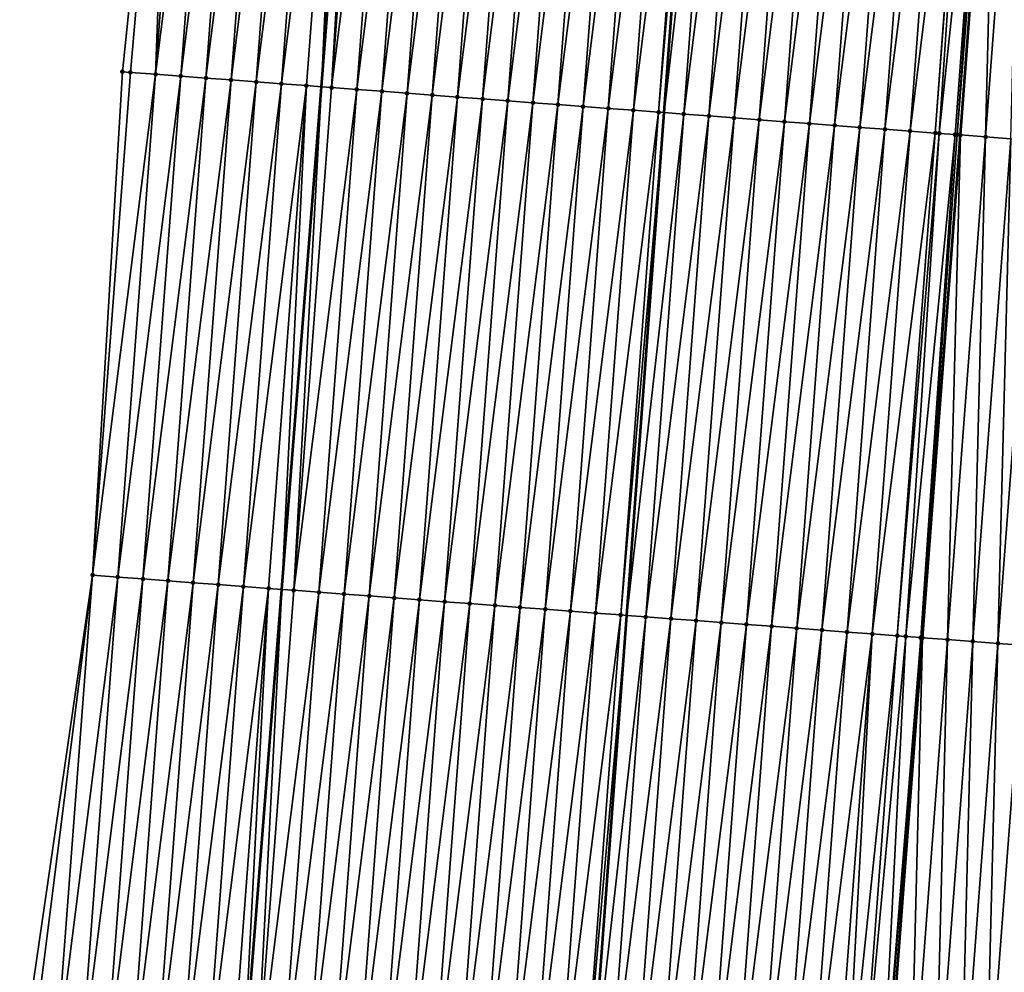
# Model space of a CAD drawing. Header units: feet. Extents: x 2017353 to 2024169, y 808050 to 818690.
# Tile 17 of 256: x 2023330 to 2023370, y 808615 to 808652. Entities that reach past the tile are written whole.
import ezdxf

# ---------------------------------------------------------------- set-up
doc = ezdxf.new("R2010")
doc.units = ezdxf.units.FT
doc.header["$MEASUREMENT"] = 0
for name, color, linetype, lineweight in [('EP_Travel Lane', 172, 'Continuous', 53), ('SB-Road Shots', 141, 'Continuous', 100), ('SB-Road X-Section', 40, 'Continuous', 13), ('STRIPING', 60, 'Continuous', 53)]:
    doc.layers.add(name, color=color, linetype=linetype, lineweight=lineweight)
doc.layers.add('I-77-MM15-17_SB-Surface-BORDER', color=7, linetype='Continuous')
doc.layers.add('I-77-MM15-17_SB-Surface-TIN', color=7, linetype='Continuous')

msp = doc.modelspace()

# ---------------------------------------------------------------- linework, layer by layer
at = {"layer": 'EP_Travel Lane'}
msp.add_polyline3d([(2023339.300120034, 808609.8155845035, 257.0778296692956), (2023340.86869914, 808629.7540159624, 257.1311156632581), (2023342.437268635, 808649.6923252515, 257.2263045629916), (2023344.005836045, 808669.6306080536, 257.3305813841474), (2023345.574401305, 808689.5688635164, 257.4441926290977), (2023347.006229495, 808709.4231192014, 257.5742407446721), (2023348.431953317, 808729.3720771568, 257.682344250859), (2023349.857660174, 808749.3207977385, 257.8167515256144), (2023351.283340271, 808769.2691438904, 257.9926572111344), (2023352.709003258, 808789.217250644, 258.1951291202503)], dxfattribs=at)
at = {"layer": 'I-77-MM15-17_SB-Surface-BORDER', "color": 3, "linetype": 'Continuous', "lineweight": -3}
msp.add_polyline3d([(2023330.475331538, 808610.4814833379, 256.8206014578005), (2023333.363457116, 808630.3202482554, 256.9452584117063), (2023334.548843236, 808650.2874622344, 257.0325073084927), (2023336.594599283, 808670.1898500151, 257.1123107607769), (2023337.985831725, 808690.1415261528, 257.2072593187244), (2023338.885714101, 808710.0064151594, 257.2906002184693), (2023342.598084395, 808729.791750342, 257.4094339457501), (2023346.027996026, 808749.5965683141, 257.6073089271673), (2023346.56623692, 808769.6095596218, 257.6528929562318), (2023347.746331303, 808789.5750416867, 257.8758941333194)], dxfattribs=at)
at = {"layer": 'I-77-MM15-17_SB-Surface-TIN', "color": 128, "linetype": 'Continuous', "lineweight": -3}
for points in [[(2023334.866624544, 808650.263487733, 257.0402130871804), (2023336.594599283, 808670.1898500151, 257.1123107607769), (2023334.548843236, 808650.2874622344, 257.0325073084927)], [(2023334.866624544, 808650.263487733, 257.0402130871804), (2023335.863792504, 808650.1882809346, 257.0565708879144), (2023336.594599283, 808670.1898500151, 257.1123107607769)], [(2023335.863792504, 808650.1882809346, 257.0565708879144), (2023337.366963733, 808670.131570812, 257.1342464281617), (2023336.594599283, 808670.1898500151, 257.1123107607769)], [(2023335.863792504, 808650.1882809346, 257.0565708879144), (2023338.364130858, 808670.0563529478, 257.1543989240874), (2023337.366963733, 808670.131570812, 257.1342464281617)], [(2023335.863792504, 808650.1882809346, 257.0565708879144), (2023336.860963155, 808650.1131098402, 257.0606852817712), (2023338.364130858, 808670.0563529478, 257.1543989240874)], [(2023336.860963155, 808650.1131098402, 257.0606852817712), (2023339.361298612, 808669.9811434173, 257.1716936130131), (2023338.364130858, 808670.0563529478, 257.1543989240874)], [(2023336.860963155, 808650.1131098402, 257.0606852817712), (2023337.858133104, 808650.0379294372, 257.0679917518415), (2023339.361298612, 808669.9811434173, 257.1716936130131)], [(2023337.858133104, 808650.0379294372, 257.0679917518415), (2023340.358464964, 808669.9059152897, 257.1953655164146), (2023339.361298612, 808669.9811434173, 257.1716936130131)], [(2023337.858133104, 808650.0379294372, 257.0679917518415), (2023338.855297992, 808649.9626818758, 257.0983279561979), (2023340.358464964, 808669.9059152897, 257.1953655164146)], [(2023338.855297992, 808649.9626818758, 257.0983279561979), (2023341.355629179, 808669.8306588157, 257.2287579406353), (2023340.358464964, 808669.9059152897, 257.1953655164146)], [(2023338.855297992, 808649.9626818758, 257.0983279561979), (2023339.852460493, 808649.8874026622, 257.1395181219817), (2023341.355629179, 808669.8306588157, 257.2287579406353)], [(2023339.852460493, 808649.8874026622, 257.1395181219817), (2023342.35279211, 808669.755385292, 257.2679969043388), (2023341.355629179, 808669.8306588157, 257.2287579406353)], [(2023339.852460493, 808649.8874026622, 257.1395181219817), (2023340.84962335, 808649.812128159, 257.1790931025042), (2023342.35279211, 808669.755385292, 257.2679969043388)], [(2023340.84962335, 808649.812128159, 257.1790931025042), (2023343.349955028, 808669.6801116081, 257.3072907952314), (2023342.35279211, 808669.755385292, 257.2679969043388)], [(2023340.84962335, 808649.812128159, 257.1790931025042), (2023341.846788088, 808649.7368786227, 257.210106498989), (2023343.349955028, 808669.6801116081, 257.3072907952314)], [(2023341.846788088, 808649.7368786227, 257.210106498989), (2023342.437268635, 808649.6923252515, 257.2263045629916), (2023343.349955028, 808669.6801116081, 257.3072907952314)], [(2023343.349955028, 808669.6801116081, 257.3072907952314), (2023342.437268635, 808649.6923252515, 257.2263045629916), (2023344.005836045, 808669.6306080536, 257.3305813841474)], [(2023342.843953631, 808649.6616397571, 257.2374607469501), (2023344.005836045, 808669.6306080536, 257.3305813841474), (2023342.437268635, 808649.6923252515, 257.2263045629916)], [(2023342.843953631, 808649.6616397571, 257.2374607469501), (2023344.3471188, 808669.6048492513, 257.3427004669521), (2023344.005836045, 808669.6306080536, 257.3305813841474)], [(2023342.843953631, 808649.6616397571, 257.2374607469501), (2023345.344284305, 808669.5296098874, 257.3702255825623), (2023344.3471188, 808669.6048492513, 257.3427004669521)], [(2023342.843953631, 808649.6616397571, 257.2374607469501), (2023343.841119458, 808649.5864046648, 257.2635210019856), (2023345.344284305, 808669.5296098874, 257.3702255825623)], [(2023343.841119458, 808649.5864046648, 257.2635210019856), (2023346.341450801, 808669.4543836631, 257.3932448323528), (2023345.344284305, 808669.5296098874, 257.3702255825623)], [(2023343.841119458, 808649.5864046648, 257.2635210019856), (2023344.838285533, 808649.5111728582, 257.2884546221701), (2023346.341450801, 808669.4543836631, 257.3932448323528)], [(2023344.838285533, 808649.5111728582, 257.2884546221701), (2023347.338617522, 808669.3791604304, 257.4152382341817), (2023346.341450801, 808669.4543836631, 257.3932448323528)], [(2023344.838285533, 808649.5111728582, 257.2884546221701), (2023345.835452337, 808649.4359507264, 257.3100705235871), (2023347.338617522, 808669.3791604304, 257.4152382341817)], [(2023345.835452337, 808649.4359507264, 257.3100705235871), (2023348.335784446, 808669.3039398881, 257.4363090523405), (2023347.338617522, 808669.3791604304, 257.4152382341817)], [(2023345.835452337, 808649.4359507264, 257.3100705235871), (2023346.832619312, 808649.3607308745, 257.3309046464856), (2023348.335784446, 808669.3039398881, 257.4363090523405)], [(2023346.832619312, 808649.3607308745, 257.3309046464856), (2023349.332951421, 808669.2287200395, 257.4571419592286), (2023348.335784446, 808669.3039398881, 257.4363090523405)], [(2023346.832619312, 808649.3607308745, 257.3309046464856), (2023347.829785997, 808649.2855071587, 257.3530638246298), (2023349.332951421, 808669.2287200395, 257.4571419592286)], [(2023347.829785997, 808649.2855071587, 257.3530638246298), (2023350.33011862, 808669.1535031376, 257.4769644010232), (2023349.332951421, 808669.2287200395, 257.4571419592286)], [(2023347.829785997, 808649.2855071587, 257.3530638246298), (2023348.826952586, 808649.2102821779, 257.3756567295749), (2023350.33011862, 808669.1535031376, 257.4769644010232)], [(2023348.826952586, 808649.2102821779, 257.3756567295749), (2023351.327286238, 808669.0782918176, 257.4948727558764), (2023350.33011862, 808669.1535031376, 257.4769644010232)], [(2023348.826952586, 808649.2102821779, 257.3756567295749), (2023349.824120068, 808649.1350690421, 257.3941877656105), (2023351.327286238, 808669.0782918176, 257.4948727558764)], [(2023349.824120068, 808649.1350690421, 257.3941877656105), (2023352.324454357, 808669.0030871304, 257.5105066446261), (2023351.327286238, 808669.0782918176, 257.4948727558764)], [(2023349.824120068, 808649.1350690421, 257.3941877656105), (2023350.821288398, 808649.0598671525, 257.4088623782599), (2023352.324454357, 808669.0030871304, 257.5105066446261)], [(2023350.821288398, 808649.0598671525, 257.4088623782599), (2023353.321621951, 808668.9278754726, 257.5285308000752), (2023352.324454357, 808669.0030871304, 257.5105066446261)], [(2023350.821288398, 808649.0598671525, 257.4088623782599), (2023351.818456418, 808648.9846611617, 257.424943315), (2023353.321621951, 808668.9278754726, 257.5285308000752)], [(2023351.818456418, 808648.9846611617, 257.424943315), (2023354.318788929, 808668.8526556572, 257.5493523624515), (2023353.321621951, 808668.9278754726, 257.5285308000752)], [(2023351.818456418, 808648.9846611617, 257.424943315), (2023352.815623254, 808648.9094394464, 257.4464164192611), (2023354.318788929, 808668.8526556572, 257.5493523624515)], [(2023352.815623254, 808648.9094394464, 257.4464164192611), (2023355.315955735, 808668.7774335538, 257.5709585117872), (2023354.318788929, 808668.8526556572, 257.5493523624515)], [(2023352.815623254, 808648.9094394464, 257.4464164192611), (2023353.812789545, 808648.8342105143, 257.4703642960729), (2023355.315955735, 808668.7774335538, 257.5709585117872)], [(2023353.812789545, 808648.8342105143, 257.4703642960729), (2023356.313123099, 808668.702218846, 257.5900286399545), (2023355.315955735, 808668.7774335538, 257.5709585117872)], [(2023353.812789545, 808648.8342105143, 257.4703642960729), (2023354.809956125, 808648.7589854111, 257.4929991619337), (2023356.313123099, 808668.702218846, 257.5900286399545)], [(2023354.809956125, 808648.7589854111, 257.4929991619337), (2023357.310288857, 808668.6269828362, 257.6164034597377), (2023356.313123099, 808668.702218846, 257.5900286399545)], [(2023354.809956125, 808648.7589854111, 257.4929991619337), (2023355.807121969, 808648.6837505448, 257.5189819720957), (2023357.310288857, 808668.6269828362, 257.6164034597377)], [(2023355.807121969, 808648.6837505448, 257.5189819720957), (2023357.514054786, 808668.6116088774, 257.6217416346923), (2023357.310288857, 808668.6269828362, 257.6164034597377)], [(2023355.807121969, 808648.6837505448, 257.5189819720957), (2023356.03082651, 808648.6668733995, 257.5244456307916), (2023357.514054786, 808668.6116088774, 257.6217416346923)], [(2023358.30745467, 808668.5517475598, 257.6425267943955), (2023357.514054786, 808668.6116088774, 257.6217416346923), (2023356.03082651, 808648.6668733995, 257.5244456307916)], [(2023356.804288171, 808648.6085204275, 257.5433363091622), (2023358.30745467, 808668.5517475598, 257.6425267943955), (2023356.03082651, 808648.6668733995, 257.5244456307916)], [(2023356.804288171, 808648.6085204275, 257.5433363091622), (2023359.304622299, 808668.4765363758, 257.6603885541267), (2023358.30745467, 808668.5517475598, 257.6425267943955)], [(2023356.804288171, 808648.6085204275, 257.5433363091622), (2023357.801455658, 808648.5333073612, 257.5618434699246), (2023359.304622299, 808668.4765363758, 257.6603885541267)], [(2023357.801455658, 808648.5333073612, 257.5618434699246), (2023360.301789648, 808668.4013214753, 257.6795246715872), (2023359.304622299, 808668.4765363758, 257.6603885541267)], [(2023357.801455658, 808648.5333073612, 257.5618434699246), (2023358.798623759, 808648.458102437, 257.5775587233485), (2023360.301789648, 808668.4013214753, 257.6795246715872)], [(2023358.798623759, 808648.458102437, 257.5775587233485), (2023361.298957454, 808668.3261126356, 257.6965825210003), (2023360.301789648, 808668.4013214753, 257.6795246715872)], [(2023358.798623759, 808648.458102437, 257.5775587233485), (2023359.795791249, 808648.3828894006, 257.596055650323), (2023361.298957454, 808668.3261126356, 257.6965825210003)], [(2023359.795791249, 808648.3828894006, 257.596055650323), (2023362.296125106, 808668.2509017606, 257.7143381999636), (2023361.298957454, 808668.3261126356, 257.6965825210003)], [(2023359.795791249, 808648.3828894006, 257.596055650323), (2023360.792958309, 808648.3076706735, 257.6165041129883), (2023362.296125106, 808668.2509017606, 257.7143381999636)], [(2023360.792958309, 808648.3076706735, 257.6165041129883), (2023363.293292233, 808668.1756839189, 257.7344829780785), (2023362.296125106, 808668.2509017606, 257.7143381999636)], [(2023360.792958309, 808648.3076706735, 257.6165041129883), (2023361.790125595, 808648.2324549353, 257.6359275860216), (2023363.293292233, 808668.1756839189, 257.7344829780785)], [(2023361.790125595, 808648.2324549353, 257.6359275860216), (2023364.290459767, 808668.1004714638, 257.7527805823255), (2023363.293292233, 808668.1756839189, 257.7344829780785)], [(2023361.790125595, 808648.2324549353, 257.6359275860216), (2023362.787292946, 808648.1572400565, 257.6550562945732), (2023364.290459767, 808668.1004714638, 257.7527805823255)], [(2023362.787292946, 808648.1572400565, 257.6550562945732), (2023365.28762713, 808668.0252567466, 257.7718538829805), (2023364.290459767, 808668.1004714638, 257.7527805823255)], [(2023362.787292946, 808648.1572400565, 257.6550562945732), (2023363.784460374, 808648.0820262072, 257.6738320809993), (2023365.28762713, 808668.0252567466, 257.7718538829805)], [(2023363.784460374, 808648.0820262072, 257.6738320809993), (2023366.284794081, 808667.9500365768, 257.7927969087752), (2023365.28762713, 808668.0252567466, 257.7718538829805)], [(2023363.784460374, 808648.0820262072, 257.6738320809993), (2023364.781627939, 808648.0068141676, 257.6919872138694), (2023366.284794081, 808667.9500365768, 257.7927969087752)], [(2023364.781627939, 808648.0068141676, 257.6919872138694), (2023367.28196082, 808667.8748135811, 257.8147091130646), (2023366.284794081, 808667.9500365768, 257.7927969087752)], [(2023364.781627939, 808648.0068141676, 257.6919872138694), (2023365.778795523, 808647.9316023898, 257.7100526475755), (2023367.28196082, 808667.8748135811, 257.8147091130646)], [(2023365.778795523, 808647.9316023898, 257.7100526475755), (2023368.254637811, 808667.8014478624, 257.8327242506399), (2023367.28196082, 808667.8748135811, 257.8147091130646)], [(2023365.778795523, 808647.9316023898, 257.7100526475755), (2023366.775963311, 808647.8563933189, 257.7271897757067), (2023368.254637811, 808667.8014478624, 257.8327242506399)], [(2023366.775963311, 808647.8563933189, 257.7271897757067), (2023368.279128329, 808667.7996008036, 257.8331172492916), (2023368.254637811, 808667.8014478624, 257.8327242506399)], [(2023366.775963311, 808647.8563933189, 257.7271897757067), (2023366.933498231, 808647.8445126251, 257.7295518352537), (2023368.279128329, 808667.7996008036, 257.8331172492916)], [(2023366.933498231, 808647.8445126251, 257.7295518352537), (2023369.03489881, 808667.7426111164, 257.8418261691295), (2023368.279128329, 808667.7996008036, 257.8331172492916)], [(2023366.933498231, 808647.8445126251, 257.7295518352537), (2023367.561714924, 808647.7971440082, 257.7358568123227), (2023369.03489881, 808667.7426111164, 257.8418261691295)], [(2023367.561714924, 808647.7971440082, 257.7358568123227), (2023367.64994084, 808647.7904938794, 257.7359728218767), (2023369.03489881, 808667.7426111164, 257.8418261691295)], [(2023367.64994084, 808647.7904938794, 257.7359728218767), (2023369.198529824, 808667.7302766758, 257.8422344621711), (2023369.03489881, 808667.7426111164, 257.8418261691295)], [(2023367.64994084, 808647.7904938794, 257.7359728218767), (2023367.773132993, 808647.7812093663, 257.735713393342), (2023369.198529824, 808667.7302766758, 257.8422344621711)], [(2023369.198529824, 808667.7302766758, 257.8422344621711), (2023367.773132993, 808647.7812093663, 257.735713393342), (2023369.276297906, 808667.7244154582, 257.8421184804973)], [(2023368.770307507, 808647.7060895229, 257.722253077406), (2023369.276297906, 808667.7244154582, 257.8421184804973), (2023367.773132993, 808647.7812093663, 257.735713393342)], [(2023368.770307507, 808647.7060895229, 257.722253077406), (2023370.273472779, 808667.6493003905, 257.8270203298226), (2023369.276297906, 808667.7244154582, 257.8421184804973)], [(2023368.770307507, 808647.7060895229, 257.722253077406), (2023369.767483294, 808647.6309865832, 257.7029961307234), (2023370.273472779, 808667.6493003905, 257.8270203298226)], [(2023333.363457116, 808630.3202482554, 256.9452584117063), (2023334.866624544, 808650.263487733, 257.0402130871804), (2023334.548843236, 808650.2874622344, 257.0325073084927)], [(2023333.363457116, 808630.3202482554, 256.9452584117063), (2023335.863792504, 808650.1882809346, 257.0565708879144), (2023334.866624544, 808650.263487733, 257.0402130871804)], [(2023334.360628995, 808630.2450934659, 256.9437815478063), (2023335.863792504, 808650.1882809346, 257.0565708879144), (2023333.363457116, 808630.3202482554, 256.9452584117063)], [(2023334.360628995, 808630.2450934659, 256.9437815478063), (2023336.860963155, 808650.1131098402, 257.0606852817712), (2023335.863792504, 808650.1882809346, 257.0565708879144)], [(2023334.360628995, 808630.2450934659, 256.9437815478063), (2023335.357799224, 808630.1699167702, 256.9498166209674), (2023336.860963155, 808650.1131098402, 257.0606852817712)], [(2023335.357799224, 808630.1699167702, 256.9498166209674), (2023337.858133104, 808650.0379294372, 257.0679917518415), (2023336.860963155, 808650.1131098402, 257.0606852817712)], [(2023335.357799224, 808630.1699167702, 256.9498166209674), (2023336.35496603, 808630.0946946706, 256.9714214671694), (2023337.858133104, 808650.0379294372, 257.0679917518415)], [(2023336.35496603, 808630.0946946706, 256.9714214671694), (2023338.855297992, 808649.9626818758, 257.0983279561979), (2023337.858133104, 808650.0379294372, 257.0679917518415)], [(2023336.35496603, 808630.0946946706, 256.9714214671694), (2023337.352130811, 808630.0194456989, 257.0022411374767), (2023338.855297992, 808649.9626818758, 257.0983279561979)], [(2023337.352130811, 808630.0194456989, 257.0022411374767), (2023339.852460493, 808649.8874026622, 257.1395181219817), (2023338.855297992, 808649.9626818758, 257.0983279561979)], [(2023337.352130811, 808630.0194456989, 257.0022411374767), (2023338.349294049, 808629.9441762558, 257.0400808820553), (2023339.852460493, 808649.8874026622, 257.1395181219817)], [(2023338.349294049, 808629.9441762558, 257.0400808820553), (2023340.84962335, 808649.812128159, 257.1790931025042), (2023339.852460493, 808649.8874026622, 257.1395181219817)], [(2023338.349294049, 808629.9441762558, 257.0400808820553), (2023339.346456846, 808629.8689009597, 257.0799276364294), (2023340.84962335, 808649.812128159, 257.1790931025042)], [(2023339.346456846, 808629.8689009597, 257.0799276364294), (2023341.846788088, 808649.7368786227, 257.210106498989), (2023340.84962335, 808649.812128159, 257.1790931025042)], [(2023339.346456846, 808629.8689009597, 257.0799276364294), (2023340.343620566, 808629.7936379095, 257.1155751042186), (2023341.846788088, 808649.7368786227, 257.210106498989)], [(2023340.343620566, 808629.7936379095, 257.1155751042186), (2023340.86869914, 808629.7540159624, 257.1311156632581), (2023341.846788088, 808649.7368786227, 257.210106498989)], [(2023341.846788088, 808649.7368786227, 257.210106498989), (2023340.86869914, 808629.7540159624, 257.1311156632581), (2023342.437268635, 808649.6923252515, 257.2263045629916)], [(2023341.340785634, 808629.7183927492, 257.1450878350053), (2023342.437268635, 808649.6923252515, 257.2263045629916), (2023340.86869914, 808629.7540159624, 257.1311156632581)], [(2023341.340785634, 808629.7183927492, 257.1450878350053), (2023342.843953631, 808649.6616397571, 257.2374607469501), (2023342.437268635, 808649.6923252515, 257.2263045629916)], [(2023341.340785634, 808629.7183927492, 257.1450878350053), (2023343.841119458, 808649.5864046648, 257.2635210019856), (2023342.843953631, 808649.6616397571, 257.2374607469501)], [(2023341.340785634, 808629.7183927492, 257.1450878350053), (2023342.337951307, 808629.6431556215, 257.1718460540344), (2023343.841119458, 808649.5864046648, 257.2635210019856)], [(2023342.337951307, 808629.6431556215, 257.1718460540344), (2023344.838285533, 808649.5111728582, 257.2884546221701), (2023343.841119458, 808649.5864046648, 257.2635210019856)], [(2023342.337951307, 808629.6431556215, 257.1718460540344), (2023343.335117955, 808629.5679314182, 257.1941723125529), (2023344.838285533, 808649.5111728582, 257.2884546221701)], [(2023343.335117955, 808629.5679314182, 257.1941723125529), (2023345.835452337, 808649.4359507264, 257.3100705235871), (2023344.838285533, 808649.5111728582, 257.2884546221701)], [(2023343.335117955, 808629.5679314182, 257.1941723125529), (2023344.332285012, 808629.4927126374, 257.2146390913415), (2023345.835452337, 808649.4359507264, 257.3100705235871)], [(2023344.332285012, 808629.4927126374, 257.2146390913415), (2023346.832619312, 808649.3607308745, 257.3309046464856), (2023345.835452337, 808649.4359507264, 257.3100705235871)], [(2023344.332285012, 808629.4927126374, 257.2146390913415), (2023345.329451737, 808629.4174894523, 257.2366161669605), (2023346.832619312, 808649.3607308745, 257.3309046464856)], [(2023345.329451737, 808629.4174894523, 257.2366161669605), (2023347.829785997, 808649.2855071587, 257.3530638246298), (2023346.832619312, 808649.3607308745, 257.3309046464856)], [(2023345.329451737, 808629.4174894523, 257.2366161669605), (2023346.326618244, 808629.3422633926, 257.2595789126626), (2023347.829785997, 808649.2855071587, 257.3530638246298)], [(2023346.326618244, 808629.3422633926, 257.2595789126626), (2023348.826952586, 808649.2102821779, 257.3756567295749), (2023347.829785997, 808649.2855071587, 257.3530638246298)], [(2023346.326618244, 808629.3422633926, 257.2595789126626), (2023347.323785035, 808629.2670410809, 257.2812565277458), (2023348.826952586, 808649.2102821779, 257.3756567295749)], [(2023347.323785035, 808629.2670410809, 257.2812565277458), (2023349.824120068, 808649.1350690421, 257.3941877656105), (2023348.826952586, 808649.2102821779, 257.3756567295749)], [(2023347.323785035, 808629.2670410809, 257.2812565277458), (2023348.320953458, 808629.1918404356, 257.2955043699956), (2023349.824120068, 808649.1350690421, 257.3941877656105)], [(2023348.320953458, 808629.1918404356, 257.2955043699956), (2023350.821288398, 808649.0598671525, 257.4088623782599), (2023349.824120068, 808649.1350690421, 257.3941877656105)], [(2023348.320953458, 808629.1918404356, 257.2955043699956), (2023349.318122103, 808629.1166427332, 257.3087430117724), (2023350.821288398, 808649.0598671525, 257.4088623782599)], [(2023349.318122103, 808629.1166427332, 257.3087430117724), (2023351.818456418, 808648.9846611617, 257.424943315), (2023350.821288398, 808649.0598671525, 257.4088623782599)], [(2023349.318122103, 808629.1166427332, 257.3087430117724), (2023350.315289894, 808629.0414336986, 257.3258676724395), (2023351.818456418, 808648.9846611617, 257.424943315)], [(2023350.315289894, 808629.0414336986, 257.3258676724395), (2023352.815623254, 808648.9094394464, 257.4464164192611), (2023351.818456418, 808648.9846611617, 257.424943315)], [(2023350.315289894, 808629.0414336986, 257.3258676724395), (2023351.31245727, 808628.9662191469, 257.3448842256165), (2023352.815623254, 808648.9094394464, 257.4464164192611)], [(2023351.31245727, 808628.9662191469, 257.3448842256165), (2023353.812789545, 808648.8342105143, 257.4703642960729), (2023352.815623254, 808648.9094394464, 257.4464164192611)], [(2023351.31245727, 808628.9662191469, 257.3448842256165), (2023352.309624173, 808628.8909983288, 257.3660495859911), (2023353.812789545, 808648.8342105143, 257.4703642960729)], [(2023352.309624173, 808628.8909983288, 257.3660495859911), (2023354.809956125, 808648.7589854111, 257.4929991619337), (2023353.812789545, 808648.8342105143, 257.4703642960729)], [(2023352.309624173, 808628.8909983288, 257.3660495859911), (2023353.306791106, 808628.8157779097, 257.3870781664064), (2023354.809956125, 808648.7589854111, 257.4929991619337)], [(2023353.306791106, 808628.8157779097, 257.3870781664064), (2023355.807121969, 808648.6837505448, 257.5189819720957), (2023354.809956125, 808648.7589854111, 257.4929991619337)], [(2023353.306791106, 808628.8157779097, 257.3870781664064), (2023354.303958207, 808628.7405597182, 257.4073428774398), (2023355.807121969, 808648.6837505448, 257.5189819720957)], [(2023354.303958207, 808628.7405597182, 257.4073428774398), (2023356.03082651, 808648.6668733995, 257.5244456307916), (2023355.807121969, 808648.6837505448, 257.5189819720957)], [(2023354.303958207, 808628.7405597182, 257.4073428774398), (2023354.547601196, 808628.7221777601, 257.4134906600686), (2023356.03082651, 808648.6668733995, 257.5244456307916)], [(2023356.804288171, 808648.6085204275, 257.5433363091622), (2023356.03082651, 808648.6668733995, 257.5244456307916), (2023354.547601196, 808628.7221777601, 257.4134906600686)], [(2023355.301124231, 808628.6653272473, 257.4325041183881), (2023356.804288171, 808648.6085204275, 257.5433363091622), (2023354.547601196, 808628.7221777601, 257.4134906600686)], [(2023355.301124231, 808628.6653272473, 257.4325041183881), (2023357.801455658, 808648.5333073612, 257.5618434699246), (2023356.804288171, 808648.6085204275, 257.5433363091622)], [(2023355.301124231, 808628.6653272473, 257.4325041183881), (2023356.298291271, 808628.590108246, 257.4530465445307), (2023357.801455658, 808648.5333073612, 257.5618434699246)], [(2023356.298291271, 808628.590108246, 257.4530465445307), (2023358.798623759, 808648.458102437, 257.5775587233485), (2023357.801455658, 808648.5333073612, 257.5618434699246)], [(2023356.298291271, 808628.590108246, 257.4530465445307), (2023357.295458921, 808628.5148973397, 257.470813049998), (2023358.798623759, 808648.458102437, 257.5775587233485)], [(2023357.295458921, 808628.5148973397, 257.470813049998), (2023359.795791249, 808648.3828894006, 257.596055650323), (2023358.798623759, 808648.458102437, 257.5775587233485)], [(2023357.295458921, 808628.5148973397, 257.470813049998), (2023358.292626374, 808628.4396838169, 257.4894767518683), (2023359.795791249, 808648.3828894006, 257.596055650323)], [(2023358.292626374, 808628.4396838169, 257.4894767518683), (2023360.792958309, 808648.3076706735, 257.6165041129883), (2023359.795791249, 808648.3828894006, 257.596055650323)], [(2023358.292626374, 808628.4396838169, 257.4894767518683), (2023359.289793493, 808628.3644658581, 257.5096616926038), (2023360.792958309, 808648.3076706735, 257.6165041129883)], [(2023359.289793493, 808628.3644658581, 257.5096616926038), (2023361.790125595, 808648.2324549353, 257.6359275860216), (2023360.792958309, 808648.3076706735, 257.6165041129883)], [(2023359.289793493, 808628.3644658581, 257.5096616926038), (2023360.286960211, 808628.2892425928, 257.5316662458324), (2023361.790125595, 808648.2324549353, 257.6359275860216)], [(2023360.286960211, 808628.2892425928, 257.5316662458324), (2023362.787292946, 808648.1572400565, 257.6550562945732), (2023361.790125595, 808648.2324549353, 257.6359275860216)], [(2023360.286960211, 808628.2892425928, 257.5316662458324), (2023361.284127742, 808628.2140301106, 257.5499731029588), (2023362.787292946, 808648.1572400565, 257.6550562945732)], [(2023361.284127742, 808628.2140301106, 257.5499731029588), (2023363.784460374, 808648.0820262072, 257.6738320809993), (2023362.787292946, 808648.1572400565, 257.6550562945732)], [(2023361.284127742, 808628.2140301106, 257.5499731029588), (2023362.281295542, 808628.1388211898, 257.5670587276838), (2023363.784460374, 808648.0820262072, 257.6738320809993)], [(2023362.281295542, 808628.1388211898, 257.5670587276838), (2023364.781627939, 808648.0068141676, 257.6919872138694), (2023363.784460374, 808648.0820262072, 257.6738320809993)], [(2023362.281295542, 808628.1388211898, 257.5670587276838), (2023363.278463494, 808628.0636142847, 257.5834530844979), (2023364.781627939, 808648.0068141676, 257.6919872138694)], [(2023363.278463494, 808628.0636142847, 257.5834530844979), (2023365.778795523, 808647.9316023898, 257.7100526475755), (2023364.781627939, 808648.0068141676, 257.6919872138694)], [(2023363.278463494, 808628.0636142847, 257.5834530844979), (2023364.275630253, 808627.988391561, 257.6052719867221), (2023365.778795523, 808647.9316023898, 257.7100526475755)], [(2023364.275630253, 808627.988391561, 257.6052719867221), (2023366.775963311, 808647.8563933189, 257.7271897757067), (2023365.778795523, 808647.9316023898, 257.7100526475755)], [(2023364.275630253, 808627.988391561, 257.6052719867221), (2023365.272797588, 808627.913176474, 257.6244720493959), (2023366.775963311, 808647.8563933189, 257.7271897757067)], [(2023365.272797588, 808627.913176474, 257.6244720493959), (2023366.933498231, 808647.8445126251, 257.7295518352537), (2023366.775963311, 808647.8563933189, 257.7271897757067)], [(2023365.272797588, 808627.913176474, 257.6244720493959), (2023365.604549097, 808627.8881555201, 257.6299568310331), (2023366.933498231, 808647.8445126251, 257.7295518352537)], [(2023365.604549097, 808627.8881555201, 257.6299568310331), (2023367.561714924, 808647.7971440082, 257.7358568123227), (2023366.933498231, 808647.8445126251, 257.7295518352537)], [(2023365.604549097, 808627.8881555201, 257.6299568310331), (2023366.204464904, 808627.8429172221, 257.6372109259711), (2023367.561714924, 808647.7971440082, 257.7358568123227)], [(2023366.204464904, 808627.8429172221, 257.6372109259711), (2023367.64994084, 808647.7904938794, 257.7359728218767), (2023367.561714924, 808647.7971440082, 257.7358568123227)], [(2023366.204464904, 808627.8429172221, 257.6372109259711), (2023367.773132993, 808647.7812093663, 257.735713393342), (2023367.64994084, 808647.7904938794, 257.7359728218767)], [(2023366.204464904, 808627.8429172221, 257.6372109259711), (2023366.266479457, 808627.8382427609, 257.6373073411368), (2023367.773132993, 808647.7812093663, 257.735713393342)], [(2023366.266479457, 808627.8382427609, 257.6373073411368), (2023366.269966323, 808627.8379799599, 257.6373032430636), (2023367.773132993, 808647.7812093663, 257.735713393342)], [(2023367.267141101, 808627.7628636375, 257.6226353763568), (2023367.773132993, 808647.7812093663, 257.735713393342), (2023366.269966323, 808627.8379799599, 257.6373032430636)], [(2023367.267141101, 808627.7628636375, 257.6226353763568), (2023368.770307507, 808647.7060895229, 257.722253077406), (2023367.773132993, 808647.7812093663, 257.735713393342)], [(2023367.267141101, 808627.7628636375, 257.6226353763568), (2023368.264317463, 808627.6877683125, 257.6007671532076), (2023368.770307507, 808647.7060895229, 257.722253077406)], [(2023368.264317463, 808627.6877683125, 257.6007671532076), (2023369.767483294, 808647.6309865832, 257.7029961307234), (2023368.770307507, 808647.7060895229, 257.722253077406)], [(2023368.264317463, 808627.6877683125, 257.6007671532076), (2023369.261493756, 808627.6126720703, 257.5792135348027), (2023369.767483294, 808647.6309865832, 257.7029961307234)], [(2023369.261493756, 808627.6126720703, 257.5792135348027), (2023370.764659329, 808647.5558869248, 257.6826139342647), (2023369.767483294, 808647.6309865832, 257.7029961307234)], [(2023369.261493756, 808627.6126720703, 257.5792135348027), (2023370.258669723, 808627.5375715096, 257.5591407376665), (2023370.764659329, 808647.5558869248, 257.6826139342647)], [(2023330.475331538, 808610.4814833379, 256.8206014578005), (2023330.863121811, 808610.4522166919, 256.8335613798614), (2023333.363457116, 808630.3202482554, 256.9452584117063)], [(2023330.863121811, 808610.4522166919, 256.8335613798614), (2023331.860287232, 808610.3769762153, 256.8614679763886), (2023333.363457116, 808630.3202482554, 256.9452584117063)], [(2023331.860287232, 808610.3769762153, 256.8614679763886), (2023334.360628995, 808630.2450934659, 256.9437815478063), (2023333.363457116, 808630.3202482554, 256.9452584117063)], [(2023331.860287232, 808610.3769762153, 256.8614679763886), (2023332.857453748, 808610.3017502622, 256.8843942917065), (2023334.360628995, 808630.2450934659, 256.9437815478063)], [(2023332.857453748, 808610.3017502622, 256.8843942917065), (2023335.357799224, 808630.1699167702, 256.9498166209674), (2023334.360628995, 808630.2450934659, 256.9437815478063)], [(2023332.857453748, 808610.3017502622, 256.8843942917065), (2023333.854620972, 808610.2265337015, 256.9040996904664), (2023335.357799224, 808630.1699167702, 256.9498166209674)], [(2023333.854620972, 808610.2265337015, 256.9040996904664), (2023336.35496603, 808630.0946946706, 256.9714214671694), (2023335.357799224, 808630.1699167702, 256.9498166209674)], [(2023333.854620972, 808610.2265337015, 256.9040996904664), (2023334.85178726, 808610.151304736, 256.9280589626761), (2023336.35496603, 808630.0946946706, 256.9714214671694)], [(2023334.85178726, 808610.151304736, 256.9280589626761), (2023337.352130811, 808630.0194456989, 257.0022411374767), (2023336.35496603, 808630.0946946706, 256.9714214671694)], [(2023334.85178726, 808610.151304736, 256.9280589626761), (2023335.848950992, 808610.0760418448, 256.9636519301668), (2023337.352130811, 808630.0194456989, 257.0022411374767)], [(2023335.848950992, 808610.0760418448, 256.9636519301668), (2023338.349294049, 808629.9441762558, 257.0400808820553), (2023337.352130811, 808630.0194456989, 257.0022411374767)], [(2023335.848950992, 808610.0760418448, 256.9636519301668), (2023336.846113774, 808610.000766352, 257.0035661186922), (2023338.349294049, 808629.9441762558, 257.0400808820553)], [(2023336.846113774, 808610.000766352, 257.0035661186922), (2023339.346456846, 808629.8689009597, 257.0799276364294), (2023338.349294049, 808629.9441762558, 257.0400808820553)], [(2023336.846113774, 808610.000766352, 257.0035661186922), (2023337.843277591, 808609.9255045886, 257.0387723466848), (2023339.346456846, 808629.8689009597, 257.0799276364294)], [(2023337.843277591, 808609.9255045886, 257.0387723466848), (2023340.343620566, 808629.7936379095, 257.1155751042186), (2023339.346456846, 808629.8689009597, 257.0799276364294)], [(2023337.843277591, 808609.9255045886, 257.0387723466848), (2023338.840442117, 808609.8502522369, 257.0707511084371), (2023340.343620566, 808629.7936379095, 257.1155751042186)], [(2023338.840442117, 808609.8502522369, 257.0707511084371), (2023339.300120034, 808609.8155845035, 257.0778296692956), (2023340.343620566, 808629.7936379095, 257.1155751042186)], [(2023340.343620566, 808629.7936379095, 257.1155751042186), (2023339.300120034, 808609.8155845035, 257.0778296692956), (2023340.86869914, 808629.7540159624, 257.1311156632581)], [(2023339.837610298, 808609.7750483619, 257.0861064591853), (2023340.86869914, 808629.7540159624, 257.1311156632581), (2023339.300120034, 808609.8155845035, 257.0778296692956)], [(2023339.837610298, 808609.7750483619, 257.0861064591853), (2023341.340785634, 808629.7183927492, 257.1450878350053), (2023340.86869914, 808629.7540159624, 257.1311156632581)], [(2023339.837610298, 808609.7750483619, 257.0861064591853), (2023342.337951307, 808629.6431556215, 257.1718460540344), (2023341.340785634, 808629.7183927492, 257.1450878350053)], [(2023339.837610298, 808609.7750483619, 257.0861064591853), (2023340.834778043, 808609.6998387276, 257.1034367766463), (2023342.337951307, 808629.6431556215, 257.1718460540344)], [(2023340.834778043, 808609.6998387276, 257.1034367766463), (2023343.335117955, 808629.5679314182, 257.1941723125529), (2023342.337951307, 808629.6431556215, 257.1718460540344)], [(2023340.834778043, 808609.6998387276, 257.1034367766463), (2023341.831944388, 808609.6246104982, 257.1271436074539), (2023343.335117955, 808629.5679314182, 257.1941723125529)], [(2023341.831944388, 808609.6246104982, 257.1271436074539), (2023344.332285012, 808629.4927126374, 257.2146390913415), (2023343.335117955, 808629.5679314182, 257.1941723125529)], [(2023341.831944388, 808609.6246104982, 257.1271436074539), (2023342.829112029, 808609.5493994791, 257.14494878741), (2023344.332285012, 808629.4927126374, 257.2146390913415)], [(2023342.829112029, 808609.5493994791, 257.14494878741), (2023345.329451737, 808629.4174894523, 257.2366161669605), (2023344.332285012, 808629.4927126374, 257.2146390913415)], [(2023342.829112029, 808609.5493994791, 257.14494878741), (2023343.826279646, 808609.4741881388, 257.1628640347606), (2023345.329451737, 808629.4174894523, 257.2366161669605)], [(2023343.826279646, 808609.4741881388, 257.1628640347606), (2023346.326618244, 808629.3422633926, 257.2595789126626), (2023345.329451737, 808629.4174894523, 257.2366161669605)], [(2023343.826279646, 808609.4741881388, 257.1628640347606), (2023344.823446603, 808609.3989680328, 257.1837852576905), (2023346.326618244, 808629.3422633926, 257.2595789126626)], [(2023344.823446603, 808609.3989680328, 257.1837852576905), (2023347.323785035, 808629.2670410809, 257.2812565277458), (2023346.326618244, 808629.3422633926, 257.2595789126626)], [(2023344.823446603, 808609.3989680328, 257.1837852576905), (2023345.820613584, 808609.3237482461, 257.204596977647), (2023347.323785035, 808629.2670410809, 257.2812565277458)], [(2023345.820613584, 808609.3237482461, 257.204596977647), (2023348.320953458, 808629.1918404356, 257.2955043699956), (2023347.323785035, 808629.2670410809, 257.2812565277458)], [(2023345.820613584, 808609.3237482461, 257.204596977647), (2023346.817780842, 808609.2485321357, 257.2241480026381), (2023348.320953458, 808629.1918404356, 257.2955043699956)], [(2023346.817780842, 808609.2485321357, 257.2241480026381), (2023349.318122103, 808629.1166427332, 257.3087430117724), (2023348.320953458, 808629.1918404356, 257.2955043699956)], [(2023346.817780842, 808609.2485321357, 257.2241480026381), (2023347.814948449, 808609.1733206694, 257.242106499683), (2023349.318122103, 808629.1166427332, 257.3087430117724)], [(2023347.814948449, 808609.1733206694, 257.242106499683), (2023350.315289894, 808629.0414336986, 257.3258676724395), (2023349.318122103, 808629.1166427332, 257.3087430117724)], [(2023347.814948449, 808609.1733206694, 257.242106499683), (2023348.812116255, 808609.0981118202, 257.2591675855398), (2023350.315289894, 808629.0414336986, 257.3258676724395)], [(2023348.812116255, 808609.0981118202, 257.2591675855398), (2023351.31245727, 808628.9662191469, 257.3448842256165), (2023350.315289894, 808629.0414336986, 257.3258676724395)], [(2023348.812116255, 808609.0981118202, 257.2591675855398), (2023349.809283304, 808609.0228929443, 257.2796670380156), (2023351.31245727, 808628.9662191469, 257.3448842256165)], [(2023349.809283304, 808609.0228929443, 257.2796670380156), (2023352.309624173, 808628.8909983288, 257.3660495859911), (2023351.31245727, 808628.9662191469, 257.3448842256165)], [(2023349.809283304, 808609.0228929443, 257.2796670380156), (2023350.806449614, 808608.9476642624, 257.3035290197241), (2023352.309624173, 808628.8909983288, 257.3660495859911)], [(2023350.806449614, 808608.9476642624, 257.3035290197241), (2023353.306791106, 808628.8157779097, 257.3870781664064), (2023352.309624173, 808628.8909983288, 257.3660495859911)], [(2023350.806449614, 808608.9476642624, 257.3035290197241), (2023351.803617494, 808608.872456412, 257.3202476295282), (2023353.306791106, 808628.8157779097, 257.3870781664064)], [(2023351.803617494, 808608.872456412, 257.3202476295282), (2023354.303958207, 808628.7405597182, 257.4073428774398), (2023353.306791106, 808628.8157779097, 257.3870781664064)], [(2023351.803617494, 808608.872456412, 257.3202476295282), (2023352.800783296, 808608.7972209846, 257.34642277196), (2023354.303958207, 808628.7405597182, 257.4073428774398)], [(2023352.800783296, 808608.7972209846, 257.34642277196), (2023354.547601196, 808628.7221777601, 257.4134906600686), (2023354.303958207, 808628.7405597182, 257.4073428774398)], [(2023352.800783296, 808608.7972209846, 257.34642277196), (2023353.064365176, 808608.7773381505, 257.3519009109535), (2023354.547601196, 808628.7221777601, 257.4134906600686)], [(2023355.301124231, 808628.6653272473, 257.4325041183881), (2023354.547601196, 808628.7221777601, 257.4134906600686), (2023353.064365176, 808608.7773381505, 257.3519009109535)], [(2023353.797950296, 808608.7220014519, 257.3671473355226), (2023355.301124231, 808628.6653272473, 257.4325041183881), (2023353.064365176, 808608.7773381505, 257.3519009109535)], [(2023353.797950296, 808608.7220014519, 257.3671473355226), (2023356.298291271, 808628.590108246, 257.4530465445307), (2023355.301124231, 808628.6653272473, 257.4325041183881)], [(2023353.797950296, 808608.7220014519, 257.3671473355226), (2023354.795117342, 808608.6467825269, 257.3876635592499), (2023356.298291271, 808628.590108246, 257.4530465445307)], [(2023354.795117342, 808608.6467825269, 257.3876635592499), (2023357.295458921, 808628.5148973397, 257.470813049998), (2023356.298291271, 808628.590108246, 257.4530465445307)], [(2023354.795117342, 808608.6467825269, 257.3876635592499), (2023355.792285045, 808608.5715723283, 257.4051873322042), (2023357.295458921, 808628.5148973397, 257.470813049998)], [(2023355.792285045, 808608.5715723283, 257.4051873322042), (2023358.292626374, 808628.4396838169, 257.4894767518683), (2023357.295458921, 808628.5148973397, 257.470813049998)], [(2023355.792285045, 808608.5715723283, 257.4051873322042), (2023356.789452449, 808608.4963581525, 257.424075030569), (2023358.292626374, 808628.4396838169, 257.4894767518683)], [(2023356.789452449, 808608.4963581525, 257.424075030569), (2023359.289793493, 808628.3644658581, 257.5096616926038), (2023358.292626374, 808628.4396838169, 257.4894767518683)], [(2023356.789452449, 808608.4963581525, 257.424075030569), (2023357.786618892, 808608.4211312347, 257.4473320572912), (2023359.289793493, 808628.3644658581, 257.5096616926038)], [(2023357.786618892, 808608.4211312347, 257.4473320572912), (2023360.286960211, 808628.2892425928, 257.5316662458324), (2023359.289793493, 808628.3644658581, 257.5096616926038)], [(2023357.786618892, 808608.4211312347, 257.4473320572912), (2023358.783785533, 808608.3459069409, 257.4696893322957), (2023360.286960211, 808628.2892425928, 257.5316662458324)], [(2023358.783785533, 808608.3459069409, 257.4696893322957), (2023361.284127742, 808628.2140301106, 257.5499731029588), (2023360.286960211, 808628.2892425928, 257.5316662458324)], [(2023358.783785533, 808608.3459069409, 257.4696893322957), (2023359.780953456, 808608.2706996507, 257.4862158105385), (2023361.284127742, 808628.2140301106, 257.5499731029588)], [(2023359.780953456, 808608.2706996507, 257.4862158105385), (2023362.281295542, 808628.1388211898, 257.5670587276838), (2023361.284127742, 808628.2140301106, 257.5499731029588)], [(2023359.780953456, 808608.2706996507, 257.4862158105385), (2023360.778120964, 808608.1954868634, 257.504627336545), (2023362.281295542, 808628.1388211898, 257.5670587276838)], [(2023360.778120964, 808608.1954868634, 257.504627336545), (2023363.278463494, 808628.0636142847, 257.5834530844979), (2023362.281295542, 808628.1388211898, 257.5670587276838)], [(2023360.778120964, 808608.1954868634, 257.504627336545), (2023361.775288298, 808608.1202717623, 257.5238322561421), (2023363.278463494, 808628.0636142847, 257.5834530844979)], [(2023361.775288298, 808608.1202717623, 257.5238322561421), (2023364.275630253, 808627.988391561, 257.6052719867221), (2023363.278463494, 808628.0636142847, 257.5834530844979)], [(2023361.775288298, 808608.1202717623, 257.5238322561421), (2023362.772455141, 808608.0450501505, 257.5452698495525), (2023364.275630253, 808627.988391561, 257.6052719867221)], [(2023362.772455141, 808608.0450501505, 257.5452698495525), (2023363.190849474, 808608.0134880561, 257.554393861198), (2023364.275630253, 808627.988391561, 257.6052719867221)], [(2023363.190849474, 808608.0134880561, 257.554393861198), (2023365.272797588, 808627.913176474, 257.6244720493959), (2023364.275630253, 808627.988391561, 257.6052719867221)], [(2023363.190849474, 808608.0134880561, 257.554393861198), (2023363.769622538, 808607.9698358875, 257.5641873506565), (2023365.272797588, 808627.913176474, 257.6244720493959)], [(2023363.769622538, 808607.9698358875, 257.5641873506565), (2023365.604549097, 808627.8881555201, 257.6299568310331), (2023365.272797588, 808627.913176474, 257.6244720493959)], [(2023363.769622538, 808607.9698358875, 257.5641873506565), (2023364.606353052, 808607.9067291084, 257.5779937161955), (2023365.604549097, 808627.8881555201, 257.6299568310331)], [(2023364.606353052, 808607.9067291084, 257.5779937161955), (2023366.204464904, 808627.8429172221, 257.6372109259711), (2023365.604549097, 808627.8881555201, 257.6299568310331)], [(2023364.606353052, 808607.9067291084, 257.5779937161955), (2023364.651843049, 808607.9033001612, 257.5780831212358), (2023366.204464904, 808627.8429172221, 257.6372109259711)], [(2023364.651843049, 808607.9033001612, 257.5780831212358), (2023364.766791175, 808607.8946380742, 257.5774640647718), (2023366.204464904, 808627.8429172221, 257.6372109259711)], [(2023366.204464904, 808627.8429172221, 257.6372109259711), (2023364.766791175, 808607.8946380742, 257.5774640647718), (2023366.266479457, 808627.8382427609, 257.6373073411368)], [(2023366.266479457, 808627.8382427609, 257.6373073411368), (2023364.766791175, 808607.8946380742, 257.5774640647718), (2023366.269966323, 808627.8379799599, 257.6373032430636)], [(2023365.763966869, 808607.819533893, 257.5586327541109), (2023366.269966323, 808627.8379799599, 257.6373032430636), (2023364.766791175, 808607.8946380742, 257.5774640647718)], [(2023365.763966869, 808607.819533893, 257.5586327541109), (2023367.267141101, 808627.7628636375, 257.6226353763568), (2023366.269966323, 808627.8379799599, 257.6373032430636)], [(2023365.763966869, 808607.819533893, 257.5586327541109), (2023366.761143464, 808607.7444416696, 257.5357009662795), (2023367.267141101, 808627.7628636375, 257.6226353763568)], [(2023366.761143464, 808607.7444416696, 257.5357009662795), (2023368.264317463, 808627.6877683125, 257.6007671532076), (2023367.267141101, 808627.7628636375, 257.6226353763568)], [(2023366.761143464, 808607.7444416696, 257.5357009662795), (2023367.758319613, 808607.669343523, 257.5148003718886), (2023368.264317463, 808627.6877683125, 257.6007671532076)], [(2023367.758319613, 808607.669343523, 257.5148003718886), (2023369.261493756, 808627.6126720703, 257.5792135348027), (2023368.264317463, 808627.6877683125, 257.6007671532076)], [(2023367.758319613, 808607.669343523, 257.5148003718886), (2023368.755495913, 808607.5942473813, 257.4932122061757), (2023369.261493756, 808627.6126720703, 257.5792135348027)], [(2023368.755495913, 808607.5942473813, 257.4932122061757), (2023370.258669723, 808627.5375715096, 257.5591407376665), (2023369.261493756, 808627.6126720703, 257.5792135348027)], [(2023368.755495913, 808607.5942473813, 257.4932122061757), (2023369.752672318, 808607.5191526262, 257.4711485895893), (2023370.258669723, 808627.5375715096, 257.5591407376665)]]:
    msp.add_3dface(points, dxfattribs=at)
at = {"layer": 'SB-Road Shots', "lineweight": 100}
for p in [(2023334.548843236, 808650.2874622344, 257.0325073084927), (2023334.866624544, 808650.263487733, 257.0402130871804), (2023335.863792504, 808650.1882809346, 257.0565708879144), (2023336.860963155, 808650.1131098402, 257.0606852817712), (2023337.858133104, 808650.0379294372, 257.0679917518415), (2023338.855297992, 808649.9626818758, 257.0983279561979), (2023339.852460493, 808649.8874026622, 257.1395181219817), (2023340.84962335, 808649.812128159, 257.1790931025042), (2023341.846788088, 808649.7368786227, 257.210106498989), (2023342.843953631, 808649.6616397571, 257.2374607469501), (2023343.841119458, 808649.5864046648, 257.2635210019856), (2023344.838285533, 808649.5111728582, 257.2884546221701), (2023345.835452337, 808649.4359507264, 257.3100705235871), (2023346.832619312, 808649.3607308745, 257.3309046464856), (2023347.829785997, 808649.2855071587, 257.3530638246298), (2023348.826952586, 808649.2102821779, 257.3756567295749), (2023349.824120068, 808649.1350690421, 257.3941877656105), (2023350.821288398, 808649.0598671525, 257.4088623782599), (2023351.818456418, 808648.9846611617, 257.424943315), (2023352.815623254, 808648.9094394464, 257.4464164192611), (2023353.812789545, 808648.8342105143, 257.4703642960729), (2023354.809956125, 808648.7589854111, 257.4929991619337), (2023355.807121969, 808648.6837505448, 257.5189819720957), (2023356.804288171, 808648.6085204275, 257.5433363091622), (2023357.801455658, 808648.5333073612, 257.5618434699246), (2023358.798623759, 808648.458102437, 257.5775587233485), (2023359.795791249, 808648.3828894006, 257.596055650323), (2023360.792958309, 808648.3076706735, 257.6165041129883), (2023361.790125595, 808648.2324549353, 257.6359275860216), (2023362.787292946, 808648.1572400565, 257.6550562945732), (2023363.784460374, 808648.0820262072, 257.6738320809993), (2023364.781627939, 808648.0068141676, 257.6919872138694), (2023365.778795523, 808647.9316023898, 257.7100526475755), (2023366.775963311, 808647.8563933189, 257.7271897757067), (2023366.933498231, 808647.8445126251, 257.7295518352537), (2023367.561714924, 808647.7971440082, 257.7358568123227), (2023367.64994084, 808647.7904938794, 257.7359728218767), (2023367.773132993, 808647.7812093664, 257.7357133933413), (2023368.770307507, 808647.7060895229, 257.722253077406), (2023333.363457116, 808630.3202482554, 256.9452584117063), (2023334.360628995, 808630.2450934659, 256.9437815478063), (2023335.357799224, 808630.1699167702, 256.9498166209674), (2023336.35496603, 808630.0946946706, 256.9714214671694), (2023337.352130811, 808630.0194456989, 257.0022411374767), (2023338.349294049, 808629.9441762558, 257.0400808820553), (2023339.346456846, 808629.8689009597, 257.0799276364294), (2023340.343620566, 808629.7936379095, 257.1155751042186), (2023341.340785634, 808629.7183927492, 257.1450878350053), (2023342.337951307, 808629.6431556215, 257.1718460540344), (2023343.335117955, 808629.5679314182, 257.1941723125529), (2023344.332285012, 808629.4927126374, 257.2146390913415), (2023345.329451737, 808629.4174894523, 257.2366161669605), (2023346.326618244, 808629.3422633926, 257.2595789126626), (2023347.323785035, 808629.2670410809, 257.2812565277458), (2023348.320953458, 808629.1918404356, 257.2955043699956), (2023349.318122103, 808629.1166427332, 257.3087430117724), (2023350.315289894, 808629.0414336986, 257.3258676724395), (2023351.31245727, 808628.9662191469, 257.3448842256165), (2023352.309624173, 808628.8909983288, 257.3660495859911), (2023353.306791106, 808628.8157779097, 257.3870781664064), (2023354.303958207, 808628.7405597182, 257.4073428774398), (2023355.301124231, 808628.6653272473, 257.4325041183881), (2023356.298291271, 808628.590108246, 257.4530465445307), (2023357.295458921, 808628.5148973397, 257.470813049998), (2023358.292626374, 808628.4396838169, 257.4894767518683), (2023359.289793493, 808628.3644658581, 257.5096616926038), (2023360.286960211, 808628.2892425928, 257.5316662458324), (2023361.284127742, 808628.2140301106, 257.5499731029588), (2023362.281295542, 808628.1388211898, 257.5670587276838), (2023363.278463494, 808628.0636142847, 257.5834530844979), (2023364.275630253, 808627.988391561, 257.6052719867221), (2023365.272797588, 808627.913176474, 257.6244720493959), (2023365.604549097, 808627.8881555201, 257.6299568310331), (2023366.204464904, 808627.8429172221, 257.6372109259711), (2023366.266479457, 808627.8382427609, 257.6373073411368), (2023366.269966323, 808627.8379799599, 257.6373032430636), (2023367.267141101, 808627.7628636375, 257.6226353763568), (2023368.264317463, 808627.6877683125, 257.6007671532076), (2023369.261493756, 808627.6126720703, 257.5792135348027)]:
    msp.add_point(p, dxfattribs=at)
at = {"layer": 'SB-Road X-Section', "extrusion": (0.07515877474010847, 0.9971672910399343, 0.002924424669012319), "elevation": 958431.7137999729, "flags": 128}
msp.add_lwpolyline([(-1956884.552518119, -2545.632291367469), (-1956883.552518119, -2545.57469124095), (-1956882.552518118, -2545.524363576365), (-1956881.552518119, -2545.481417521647), (-1956880.552518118, -2545.432460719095), (-1956879.552518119, -2545.392317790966), (-1956878.552518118, -2545.364344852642), (-1956877.552518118, -2545.341626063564), (-1956876.552518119, -2545.322950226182), (-1956875.552518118, -2545.299211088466), (-1956874.552518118, -2545.27526504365), (-1956873.552518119, -2545.253679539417), (-1956872.552518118, -2545.232840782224), (-1956871.552518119, -2545.211275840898), (-1956870.552518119, -2545.189617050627), (-1956869.552518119, -2545.169234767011), (-1956868.552518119, -2545.149977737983), (-1956867.552518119, -2545.136517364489), (-1956867.428976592, -2545.136257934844), (-1956867.340500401, -2545.136373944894), (-1956866.710500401, -2545.142678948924), (-1956866.552518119, -2545.145041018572), (-1956865.552518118, -2545.162178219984), (-1956864.552518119, -2545.18024373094), (-1956863.552518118, -2545.198398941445), (-1956862.552518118, -2545.217174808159), (-1956861.552518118, -2545.236303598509), (-1956860.552518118, -2545.255727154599), (-1956859.552518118, -2545.276175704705), (-1956858.552518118, -2545.294672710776), (-1956857.552518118, -2545.3103880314), (-1956856.552518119, -2545.328895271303), (-1956855.552518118, -2545.353249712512), (-1956854.552518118, -2545.379232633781), (-1956853.552518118, -2545.401867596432), (-1956852.552518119, -2545.425815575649), (-1956851.552518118, -2545.447288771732), (-1956850.552518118, -2545.463369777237), (-1956849.552518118, -2545.478044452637), (-1956848.552518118, -2545.496575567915), (-1956847.552518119, -2545.51916856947), (-1956846.552518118, -2545.541327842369), (-1956845.552518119, -2545.562162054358), (-1956844.552518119, -2545.583778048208), (-1956843.552518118, -2545.608711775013), (-1956842.552518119, -2545.634772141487), (-1956841.552518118, -2545.662126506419), (-1956840.552518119, -2545.693140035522), (-1956839.552518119, -2545.732715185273), (-1956838.552518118, -2545.773905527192), (-1956837.552518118, -2545.804241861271), (-1956836.552518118, -2545.811548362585), (-1956835.552518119, -2545.815662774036), (-1956834.552518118, -2545.832020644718), (-1956834.233833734, -2545.839726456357)], dxfattribs=at)
at = {"layer": 'SB-Road X-Section', "extrusion": (0.07515877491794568, 0.9971672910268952, 0.002924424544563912), "elevation": 958411.7141492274, "flags": 128}
msp.add_lwpolyline([(-1956885.552347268, -2545.707132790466), (-1956884.552347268, -2545.651350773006), (-1956883.552347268, -2545.596445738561), (-1956882.552347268, -2545.550312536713), (-1956881.552347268, -2545.507426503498), (-1956880.552347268, -2545.467181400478), (-1956879.552347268, -2545.421909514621), (-1956878.552347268, -2545.400832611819), (-1956877.552347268, -2545.383873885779), (-1956876.552347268, -2545.362565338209), (-1956875.552347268, -2545.340284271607), (-1956874.552347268, -2545.315276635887), (-1956873.552347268, -2545.294527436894), (-1956872.552347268, -2545.276326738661), (-1956871.552347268, -2545.254483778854), (-1956870.552347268, -2545.234410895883), (-1956869.552347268, -2545.212857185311), (-1956868.552347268, -2545.19098886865), (-1956867.552347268, -2545.176320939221), (-1956867.548850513, -2545.17631684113), (-1956867.486660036, -2545.176413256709), (-1956866.885040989, -2545.183667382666), (-1956866.552347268, -2545.189152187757), (-1956865.552347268, -2545.208352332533), (-1956864.552347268, -2545.230171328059), (-1956863.552347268, -2545.246565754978), (-1956862.552347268, -2545.263651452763), (-1956861.552347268, -2545.281958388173), (-1956860.552347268, -2545.303963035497), (-1956859.552347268, -2545.324148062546), (-1956858.552347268, -2545.342811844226), (-1956857.552347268, -2545.360578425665), (-1956856.552347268, -2545.381120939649), (-1956855.552347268, -2545.406282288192), (-1956854.552347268, -2545.426547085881), (-1956853.552347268, -2545.447575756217), (-1956852.552347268, -2545.468741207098), (-1956851.552347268, -2545.487757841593), (-1956850.552347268, -2545.504882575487), (-1956849.552347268, -2545.518121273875), (-1956848.552347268, -2545.53236917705), (-1956847.552347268, -2545.554046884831), (-1956846.552347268, -2545.577009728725), (-1956845.552347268, -2545.598986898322), (-1956844.552347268, -2545.619453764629), (-1956843.552347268, -2545.641780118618), (-1956842.552347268, -2545.66853845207), (-1956841.552347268, -2545.698051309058), (-1956840.552347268, -2545.733698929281), (-1956839.552347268, -2545.773545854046), (-1956838.552347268, -2545.811385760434), (-1956837.552347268, -2545.842205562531), (-1956836.552347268, -2545.863810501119), (-1956835.552347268, -2545.869845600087), (-1956834.552347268, -2545.868368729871)], dxfattribs=at)
at = {"layer": 'STRIPING'}
for points in [[(2023353.064365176, 808608.7773381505, 257.3519009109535), (2023354.547601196, 808628.7221777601, 257.4134906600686), (2023356.03082651, 808648.6668733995, 257.5244456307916), (2023357.514054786, 808668.6116088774, 257.6217416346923), (2023358.99727918, 808688.5562921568, 257.7369159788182), (2023360.438161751, 808708.4600935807, 257.8460778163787), (2023361.878465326, 808728.407842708, 257.9725046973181), (2023363.318752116, 808748.3553593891, 258.1246971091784), (2023364.759018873, 808768.3025985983, 258.3076470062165), (2023366.199251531, 808788.2493655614, 258.5429667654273)], [(2023364.766791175, 808607.8946380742, 257.5774640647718), (2023366.269966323, 808627.8379799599, 257.6373032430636), (2023367.773132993, 808647.7812093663, 257.735713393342), (2023369.276297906, 808667.7244154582, 257.8421184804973), (2023370.779461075, 808687.6675984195, 257.9564554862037), (2023372.212544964, 808707.6159429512, 258.080603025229), (2023373.639134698, 808727.5645496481, 258.2206077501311), (2023375.065710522, 808747.5129618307, 258.3821773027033), (2023376.492270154, 808767.4611476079, 258.5688471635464), (2023377.918811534, 808787.409078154, 258.7838131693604)]]:
    msp.add_polyline3d(points, dxfattribs=at)

doc.saveas('drawing.dxf')
